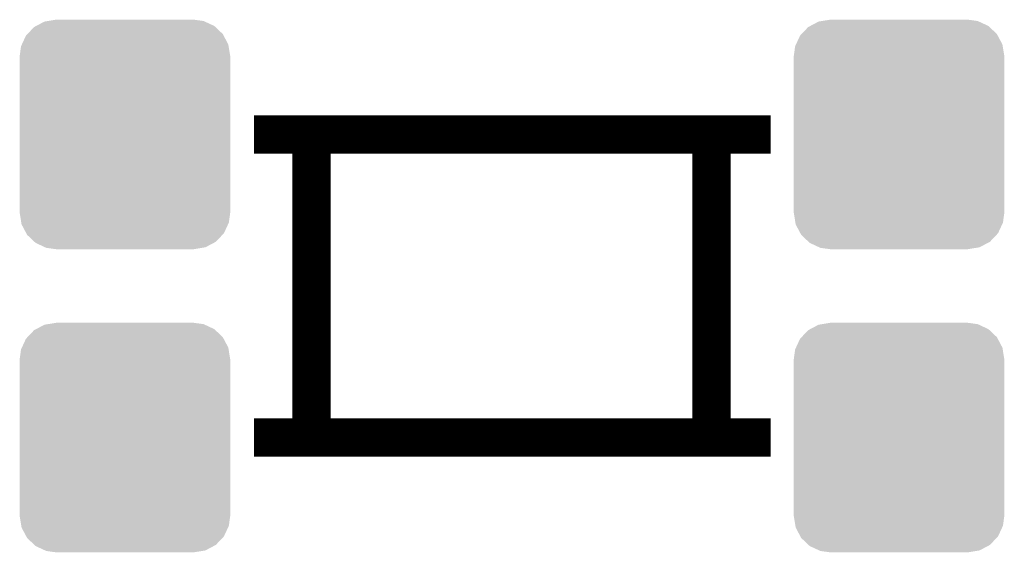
# Model space of a CAD drawing. Extents: x -1.3 to 24.2, y -3.9 to 53.4.
# Tile 20 of 62: x 4.6 to 9.8, y 20.4 to 23.3. Entities that reach past the tile are written whole.
import ezdxf

# ---------------------------------------------------------------- set-up
doc = ezdxf.new("R2010")
doc.units = 0
doc.layers.get('0').update_dxf_attribs({"linetype": 'CONTINUOUS'})
doc.layers.add('GNSS_22_CLICK_V101_GTO', color=11, linetype='CONTINUOUS')
doc.layers.add('GNSS_22_CLICK_V101_GTS', color=8, linetype='CONTINUOUS')

# ---------------------------------------------------------------- blocks, each defined once
blk = doc.blocks.new('CUSTOM_99')
for points in [[(-0.482522, 0.57028), (-0.47121, 0.576274), (0.480504, 0.57028), (0.474182, 0.576274)], [(-0.47121, 0.576274), (-0.427362, 0.599506), (0.474182, 0.576274), (0.424052, 0.599506)], [(-0.427362, 0.599506), (-0.408956, 0.602522), (0.424052, 0.599506), (0.417544, 0.602522)], [(-0.408956, 0.602522), (-0.36576, 0.6096), (0.417544, 0.602522), (0.36576, 0.6096)], [(-0.547174, 0.478162), (-0.525474, 0.524982), (0.548706, 0.478162), (0.5239, 0.524982)], [(-0.525474, 0.524982), (-0.517566, 0.533322), (0.5239, 0.524982), (0.51948, 0.533322)], [(-0.517566, 0.533322), (-0.482522, 0.57028), (0.51948, 0.533322), (0.480504, 0.57028)], [(-0.551722, 0.468344), (-0.547174, 0.478162), (0.550316, 0.468344), (0.548706, 0.478162)], [(-0.5588, 0.41656), (-0.551722, 0.468344), (0.5588, 0.41656), (0.550316, 0.468344)], [(-0.5588, -0.41656), (-0.5588, 0.41656), (0.5588, -0.41656), (0.5588, 0.41656)], [(-0.550314, -0.468344), (-0.5588, -0.41656), (0.551722, -0.468344), (0.5588, -0.41656)], [(-0.548706, -0.478162), (-0.550314, -0.468344), (0.547172, -0.478162), (0.551722, -0.468344)], [(-0.523898, -0.524982), (-0.548706, -0.478162), (0.525474, -0.524982), (0.547172, -0.478162)], [(-0.51948, -0.533322), (-0.523898, -0.524982), (0.517564, -0.533322), (0.525474, -0.524982)], [(-0.480502, -0.57028), (-0.51948, -0.533322), (0.482522, -0.57028), (0.517564, -0.533322)], [(-0.474182, -0.576274), (-0.480502, -0.57028), (0.471208, -0.576274), (0.482522, -0.57028)], [(-0.42405, -0.599506), (-0.474182, -0.576274), (0.427362, -0.599506), (0.471208, -0.576274)], [(-0.417544, -0.602522), (-0.42405, -0.599506), (0.408954, -0.602522), (0.427362, -0.599506)], [(-0.36576, -0.6096), (-0.417544, -0.602522), (0.36576, -0.6096), (0.408954, -0.602522)]]:
    blk.add_solid(points)

msp = doc.modelspace()

# ---------------------------------------------------------------- linework, layer by layer
at = {"layer": 'GNSS_22_CLICK_V101_GTO', "const_width": 0.2032}
for points in [[(5.81914, 22.64918), (8.56234, 22.64918)], [(6.12394, 21.03882), (6.12394, 22.64918)], [(8.24738, 21.03882), (8.24738, 22.64918)], [(5.81914, 21.03882), (8.56234, 21.03882)]]:
    msp.add_lwpolyline(points, dxfattribs=at)

# ---------------------------------------------------------------- block references
at = {"layer": 'GNSS_22_CLICK_V101_GTS'}
for p in [(5.13334, 22.64918), (9.24306, 22.64918), (5.13334, 21.03882), (9.24306, 21.03882)]:
    msp.add_blockref('CUSTOM_99', p, dxfattribs=at)

doc.saveas('drawing.dxf')
